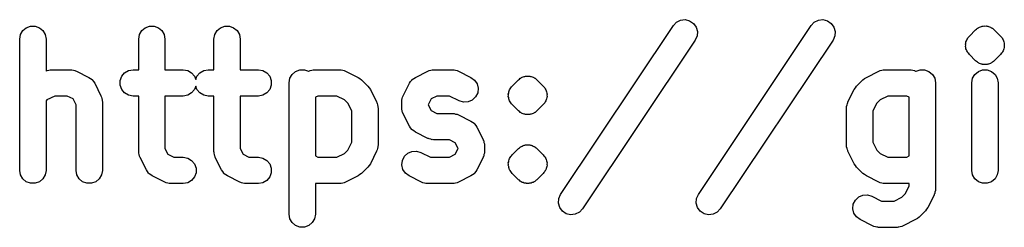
# Model space of a CAD drawing. Extents: x 85 to 363, y -189 to -115.
# Tile 24 of 38: x 285.35 to 296.58, y -172.78 to -170.41. Entities that reach past the tile are written whole.
import ezdxf

# ---------------------------------------------------------------- set-up
doc = ezdxf.new("R2010")
doc.units = 0
doc.header["$MEASUREMENT"] = 0
doc.layers.add('BLACK', color=7, linetype='CONTINUOUS')

msp = doc.modelspace()

# ---------------------------------------------------------------- linework, layer by layer
at = {"layer": 'Black'}
for p, q in [((292.806, -170.474), (292.842, -170.436)), ((292.842, -170.436), (292.889, -170.413)), ((292.889, -170.413), (292.94, -170.407)), ((292.94, -170.407), (292.991, -170.42)), ((292.991, -170.42), (293.034, -170.449)), ((294.377, -170.474), (294.413, -170.436)), ((294.413, -170.436), (294.46, -170.413)), ((294.46, -170.413), (294.512, -170.407)), ((294.512, -170.407), (294.562, -170.42)), ((294.562, -170.42), (294.606, -170.449)), ((285.361, -170.577), (285.387, -170.532)), ((285.387, -170.532), (285.427, -170.499)), ((285.427, -170.499), (285.476, -170.481)), ((285.476, -170.481), (285.528, -170.481)), ((285.528, -170.481), (285.577, -170.499)), ((285.577, -170.499), (285.617, -170.532)), ((285.617, -170.532), (285.643, -170.577)), ((286.718, -170.577), (286.744, -170.532)), ((286.744, -170.532), (286.784, -170.499)), ((286.784, -170.499), (286.833, -170.481)), ((286.833, -170.481), (286.885, -170.481)), ((286.885, -170.481), (286.934, -170.499)), ((286.934, -170.499), (286.974, -170.532)), ((286.974, -170.532), (287, -170.577)), ((287.576, -170.577), (287.602, -170.532)), ((287.602, -170.532), (287.642, -170.499)), ((287.642, -170.499), (287.69, -170.481)), ((287.69, -170.481), (287.743, -170.481)), ((287.743, -170.481), (287.792, -170.499)), ((287.792, -170.499), (287.831, -170.532)), ((287.831, -170.532), (287.857, -170.577)), ((291.52, -172.403), (292.806, -170.474)), ((293.034, -170.449), (293.065, -170.491)), ((293.065, -170.491), (293.08, -170.541)), ((293.08, -170.541), (293.077, -170.593)), ((293.092, -172.403), (294.377, -170.474)), ((294.606, -170.449), (294.637, -170.491)), ((294.637, -170.491), (294.651, -170.541)), ((294.651, -170.541), (294.648, -170.593)), ((296.182, -170.594), (296.253, -170.523)), ((296.253, -170.523), (296.264, -170.515)), ((296.264, -170.515), (296.273, -170.506)), ((296.273, -170.506), (296.279, -170.503)), ((296.279, -170.503), (296.284, -170.499)), ((296.284, -170.499), (296.291, -170.496)), ((296.291, -170.496), (296.296, -170.493)), ((296.296, -170.493), (296.309, -170.489)), ((296.309, -170.489), (296.321, -170.484)), ((296.321, -170.484), (296.327, -170.483)), ((296.327, -170.483), (296.333, -170.481)), ((296.333, -170.481), (296.34, -170.481)), ((296.34, -170.481), (296.346, -170.479)), ((296.346, -170.479), (296.359, -170.48)), ((296.359, -170.48), (296.372, -170.479)), ((296.372, -170.479), (296.379, -170.481)), ((296.379, -170.481), (296.385, -170.481)), ((296.385, -170.481), (296.392, -170.483)), ((296.392, -170.483), (296.398, -170.484)), ((296.398, -170.484), (296.41, -170.489)), ((296.41, -170.489), (296.423, -170.493)), ((296.423, -170.493), (296.428, -170.496)), ((296.428, -170.496), (296.434, -170.499)), ((296.434, -170.499), (296.439, -170.503)), ((296.439, -170.503), (296.445, -170.506)), ((296.445, -170.506), (296.455, -170.515)), ((296.455, -170.515), (296.465, -170.523)), ((296.465, -170.523), (296.537, -170.594)), ((285.352, -170.629), (285.361, -170.577)), ((285.352, -172.129), (285.352, -170.629)), ((285.643, -170.577), (285.652, -170.629)), ((285.652, -170.629), (285.652, -170.994)), ((286.709, -170.629), (286.718, -170.577)), ((286.709, -170.979), (286.709, -170.629)), ((287, -170.577), (287.009, -170.629)), ((287.009, -170.629), (287.009, -170.979)), ((287.567, -170.629), (287.576, -170.577)), ((287.567, -170.979), (287.567, -170.629)), ((287.857, -170.577), (287.867, -170.629)), ((287.867, -170.629), (287.867, -170.979)), ((293.056, -170.64), (291.77, -172.569)), ((293.077, -170.593), (293.056, -170.64)), ((294.627, -170.64), (293.341, -172.569)), ((294.648, -170.593), (294.627, -170.64)), ((296.142, -170.674), (296.143, -170.661)), ((296.143, -170.661), (296.149, -170.649)), ((296.149, -170.649), (296.152, -170.637)), ((296.152, -170.637), (296.16, -170.626)), ((296.16, -170.626), (296.165, -170.614)), ((296.165, -170.614), (296.174, -170.605)), ((296.174, -170.605), (296.182, -170.594)), ((296.537, -170.594), (296.544, -170.605)), ((296.544, -170.605), (296.554, -170.614)), ((296.554, -170.614), (296.559, -170.626)), ((296.559, -170.626), (296.567, -170.637)), ((296.567, -170.637), (296.57, -170.649)), ((296.57, -170.649), (296.576, -170.661)), ((296.576, -170.661), (296.577, -170.674)), ((296.139, -170.687), (296.142, -170.674)), ((296.14, -170.7), (296.139, -170.687)), ((296.139, -170.713), (296.14, -170.7)), ((296.142, -170.726), (296.139, -170.713)), ((296.143, -170.739), (296.142, -170.726)), ((296.149, -170.751), (296.143, -170.739)), ((296.152, -170.763), (296.149, -170.751)), ((296.16, -170.774), (296.152, -170.763)), ((296.165, -170.786), (296.16, -170.774)), ((296.559, -170.774), (296.554, -170.786)), ((296.567, -170.763), (296.559, -170.774)), ((296.57, -170.751), (296.567, -170.763)), ((296.576, -170.739), (296.57, -170.751)), ((296.577, -170.726), (296.576, -170.739)), ((296.577, -170.674), (296.58, -170.687)), ((296.58, -170.713), (296.577, -170.726)), ((296.58, -170.687), (296.579, -170.7)), ((296.579, -170.7), (296.58, -170.713)), ((296.174, -170.795), (296.165, -170.786)), ((296.182, -170.806), (296.174, -170.795)), ((296.253, -170.877), (296.182, -170.806)), ((296.264, -170.885), (296.253, -170.877)), ((296.273, -170.894), (296.264, -170.885)), ((296.455, -170.885), (296.445, -170.894)), ((296.465, -170.877), (296.455, -170.885)), ((296.537, -170.806), (296.465, -170.877)), ((296.544, -170.795), (296.537, -170.806)), ((296.554, -170.786), (296.544, -170.795)), ((285.652, -170.994), (285.658, -170.992)), ((285.658, -170.992), (285.665, -170.988)), ((285.665, -170.988), (285.683, -170.985)), ((285.683, -170.985), (285.699, -170.98)), ((285.699, -170.98), (285.708, -170.98)), ((285.708, -170.98), (285.717, -170.979)), ((285.717, -170.979), (285.931, -170.979)), ((285.931, -170.979), (285.939, -170.98)), ((285.939, -170.98), (285.948, -170.98)), ((285.948, -170.98), (285.965, -170.985)), ((285.965, -170.985), (285.982, -170.988)), ((285.982, -170.988), (285.99, -170.992)), ((285.99, -170.992), (285.998, -170.994)), ((285.998, -170.994), (286.141, -171.066)), ((286.549, -171.014), (286.594, -170.988)), ((286.594, -170.988), (286.645, -170.979)), ((286.645, -170.979), (286.709, -170.979)), ((287.009, -170.979), (287.217, -170.979)), ((287.217, -170.979), (287.268, -170.988)), ((287.268, -170.988), (287.313, -171.014)), ((287.406, -171.014), (287.451, -170.988)), ((287.451, -170.988), (287.502, -170.979)), ((287.502, -170.979), (287.567, -170.979)), ((287.867, -170.979), (288.074, -170.979)), ((288.074, -170.979), (288.125, -170.988)), ((288.125, -170.988), (288.17, -171.014)), ((288.459, -171.032), (288.499, -170.999)), ((288.499, -170.999), (288.548, -170.981)), ((288.548, -170.981), (288.6, -170.981)), ((288.6, -170.981), (288.644, -170.997)), ((288.644, -170.997), (288.649, -170.994)), ((288.649, -170.994), (288.658, -170.992)), ((288.658, -170.992), (288.665, -170.988)), ((288.665, -170.988), (288.683, -170.985)), ((288.683, -170.985), (288.699, -170.98)), ((288.699, -170.98), (288.708, -170.98)), ((288.708, -170.98), (288.717, -170.979)), ((288.717, -170.979), (289.002, -170.979)), ((289.002, -170.979), (289.011, -170.98)), ((289.011, -170.98), (289.019, -170.98)), ((289.019, -170.98), (289.036, -170.985)), ((289.036, -170.985), (289.054, -170.988)), ((289.054, -170.988), (289.061, -170.992)), ((289.061, -170.992), (289.069, -170.994)), ((289.069, -170.994), (289.212, -171.066)), ((289.864, -171.066), (290.007, -170.994)), ((290.007, -170.994), (290.015, -170.992)), ((290.015, -170.992), (290.022, -170.988)), ((290.022, -170.988), (290.04, -170.985)), ((290.04, -170.985), (290.057, -170.98)), ((290.057, -170.98), (290.065, -170.98)), ((290.065, -170.98), (290.074, -170.979)), ((290.074, -170.979), (290.288, -170.979)), ((290.288, -170.979), (290.296, -170.98)), ((290.296, -170.98), (290.305, -170.98)), ((290.305, -170.98), (290.322, -170.985)), ((290.322, -170.985), (290.339, -170.988)), ((290.339, -170.988), (290.347, -170.992)), ((290.347, -170.992), (290.355, -170.994)), ((290.355, -170.994), (290.498, -171.066)), ((295.007, -171.066), (295.149, -170.994)), ((295.149, -170.994), (295.158, -170.992)), ((295.158, -170.992), (295.165, -170.988)), ((295.165, -170.988), (295.183, -170.985)), ((295.183, -170.985), (295.199, -170.98)), ((295.199, -170.98), (295.208, -170.98)), ((295.208, -170.98), (295.217, -170.979)), ((295.217, -170.979), (295.502, -170.979)), ((295.502, -170.979), (295.511, -170.98)), ((295.511, -170.98), (295.519, -170.98)), ((295.519, -170.98), (295.536, -170.985)), ((295.536, -170.985), (295.554, -170.988)), ((295.554, -170.988), (295.561, -170.992)), ((295.561, -170.992), (295.569, -170.994)), ((295.569, -170.994), (295.575, -170.997)), ((295.575, -170.997), (295.619, -170.981)), ((295.619, -170.981), (295.671, -170.981)), ((295.671, -170.981), (295.72, -170.999)), ((295.72, -170.999), (295.76, -171.032)), ((296.244, -171.032), (296.284, -170.999)), ((296.279, -170.897), (296.273, -170.894)), ((296.284, -170.901), (296.279, -170.897)), ((296.291, -170.904), (296.284, -170.901)), ((296.284, -170.999), (296.333, -170.981)), ((296.296, -170.907), (296.291, -170.904)), ((296.309, -170.911), (296.296, -170.907)), ((296.321, -170.916), (296.309, -170.911)), ((296.327, -170.917), (296.321, -170.916)), ((296.333, -170.919), (296.327, -170.917)), ((296.34, -170.919), (296.333, -170.919)), ((296.333, -170.981), (296.385, -170.981)), ((296.346, -170.921), (296.34, -170.919)), ((296.359, -170.92), (296.346, -170.921)), ((296.372, -170.921), (296.359, -170.92)), ((296.379, -170.919), (296.372, -170.921)), ((296.385, -170.919), (296.379, -170.919)), ((296.392, -170.917), (296.385, -170.919)), ((296.385, -170.981), (296.434, -170.999)), ((296.398, -170.916), (296.392, -170.917)), ((296.41, -170.911), (296.398, -170.916)), ((296.423, -170.907), (296.41, -170.911)), ((296.428, -170.904), (296.423, -170.907)), ((296.434, -170.901), (296.428, -170.904)), ((296.439, -170.897), (296.434, -170.901)), ((296.434, -170.999), (296.474, -171.032)), ((296.445, -170.894), (296.439, -170.897)), ((286.141, -171.066), (286.158, -171.079)), ((286.158, -171.079), (286.177, -171.091)), ((286.177, -171.091), (286.179, -171.094)), ((286.179, -171.094), (286.183, -171.097)), ((286.183, -171.097), (286.195, -171.115)), ((286.497, -171.103), (286.515, -171.054)), ((286.497, -171.155), (286.497, -171.103)), ((286.515, -171.054), (286.549, -171.014)), ((287.313, -171.014), (287.346, -171.054)), ((287.346, -171.054), (287.359, -171.089)), ((287.359, -171.089), (287.372, -171.054)), ((287.372, -171.054), (287.406, -171.014)), ((288.17, -171.014), (288.204, -171.054)), ((288.204, -171.054), (288.221, -171.103)), ((288.221, -171.103), (288.221, -171.155)), ((288.424, -171.129), (288.433, -171.077)), ((288.433, -171.077), (288.459, -171.032)), ((289.212, -171.066), (289.231, -171.08)), ((289.231, -171.08), (289.251, -171.094)), ((289.251, -171.094), (289.323, -171.165)), ((289.81, -171.115), (289.822, -171.097)), ((289.822, -171.097), (289.825, -171.094)), ((289.825, -171.094), (289.828, -171.091)), ((289.828, -171.091), (289.846, -171.079)), ((289.846, -171.079), (289.864, -171.066)), ((290.498, -171.066), (290.54, -171.097)), ((290.54, -171.097), (290.568, -171.14)), ((290.968, -171.165), (291.039, -171.094)), ((291.039, -171.094), (291.05, -171.086)), ((291.05, -171.086), (291.059, -171.077)), ((291.059, -171.077), (291.065, -171.074)), ((291.065, -171.074), (291.07, -171.07)), ((291.07, -171.07), (291.076, -171.068)), ((291.076, -171.068), (291.082, -171.064)), ((291.082, -171.064), (291.094, -171.061)), ((291.094, -171.061), (291.106, -171.055)), ((291.106, -171.055), (291.113, -171.055)), ((291.113, -171.055), (291.119, -171.052)), ((291.119, -171.052), (291.126, -171.052)), ((291.126, -171.052), (291.132, -171.051)), ((291.132, -171.051), (291.145, -171.052)), ((291.145, -171.052), (291.158, -171.051)), ((291.158, -171.051), (291.165, -171.052)), ((291.165, -171.052), (291.171, -171.052)), ((291.171, -171.052), (291.177, -171.055)), ((291.177, -171.055), (291.184, -171.055)), ((291.184, -171.055), (291.196, -171.061)), ((291.196, -171.061), (291.208, -171.064)), ((291.208, -171.064), (291.214, -171.068)), ((291.214, -171.068), (291.22, -171.07)), ((291.22, -171.07), (291.225, -171.074)), ((291.225, -171.074), (291.231, -171.077)), ((291.231, -171.077), (291.24, -171.086)), ((291.24, -171.086), (291.251, -171.094)), ((291.251, -171.094), (291.323, -171.165)), ((294.896, -171.165), (294.968, -171.094)), ((294.968, -171.094), (294.987, -171.08)), ((294.987, -171.08), (295.007, -171.066)), ((295.76, -171.032), (295.786, -171.077)), ((295.786, -171.077), (295.795, -171.129)), ((296.209, -171.129), (296.218, -171.077)), ((296.218, -171.077), (296.244, -171.032)), ((296.474, -171.032), (296.5, -171.077)), ((296.5, -171.077), (296.509, -171.129)), ((286.195, -171.115), (286.208, -171.133)), ((286.208, -171.133), (286.279, -171.276)), ((286.515, -171.204), (286.497, -171.155)), ((286.549, -171.243), (286.515, -171.204)), ((287.346, -171.204), (287.313, -171.243)), ((287.359, -171.168), (287.346, -171.204)), ((287.372, -171.204), (287.359, -171.168)), ((287.406, -171.243), (287.372, -171.204)), ((288.204, -171.204), (288.17, -171.243)), ((288.221, -171.155), (288.204, -171.204)), ((288.424, -172.629), (288.424, -171.129)), ((289.323, -171.165), (289.336, -171.185)), ((289.336, -171.185), (289.351, -171.204)), ((289.351, -171.204), (289.422, -171.347)), ((289.725, -171.276), (289.797, -171.133)), ((289.797, -171.133), (289.81, -171.115)), ((290.568, -171.14), (290.581, -171.191)), ((290.581, -171.191), (290.575, -171.243)), ((290.929, -171.233), (290.934, -171.221)), ((290.934, -171.221), (290.938, -171.208)), ((290.938, -171.208), (290.945, -171.197)), ((290.945, -171.197), (290.951, -171.185)), ((290.951, -171.185), (290.96, -171.176)), ((290.96, -171.176), (290.968, -171.165)), ((291.323, -171.165), (291.33, -171.176)), ((291.33, -171.176), (291.339, -171.185)), ((291.339, -171.185), (291.345, -171.197)), ((291.345, -171.197), (291.352, -171.208)), ((291.352, -171.208), (291.356, -171.221)), ((291.356, -171.221), (291.361, -171.233)), ((294.797, -171.347), (294.868, -171.204)), ((294.868, -171.204), (294.882, -171.185)), ((294.882, -171.185), (294.896, -171.165)), ((295.795, -171.129), (295.795, -172.343)), ((296.209, -172.129), (296.209, -171.129)), ((296.509, -171.129), (296.509, -172.129)), ((285.663, -171.323), (285.652, -171.334)), ((285.652, -171.334), (285.652, -172.129)), ((285.752, -171.279), (285.663, -171.323)), ((285.895, -171.279), (285.752, -171.279)), ((285.962, -171.312), (285.895, -171.279)), ((285.995, -171.378), (285.962, -171.312)), ((286.279, -171.276), (286.282, -171.284)), ((286.282, -171.284), (286.286, -171.292)), ((286.286, -171.292), (286.289, -171.309)), ((286.289, -171.309), (286.294, -171.326)), ((286.294, -171.326), (286.294, -171.334)), ((286.294, -171.334), (286.295, -171.343)), ((286.594, -171.27), (286.549, -171.243)), ((286.645, -171.279), (286.594, -171.27)), ((286.709, -171.279), (286.645, -171.279)), ((286.709, -171.914), (286.709, -171.279)), ((287.217, -171.279), (287.009, -171.279)), ((287.009, -171.279), (287.009, -171.879)), ((287.268, -171.27), (287.217, -171.279)), ((287.313, -171.243), (287.268, -171.27)), ((287.451, -171.27), (287.406, -171.243)), ((287.502, -171.279), (287.451, -171.27)), ((287.567, -171.279), (287.502, -171.279)), ((287.567, -171.914), (287.567, -171.279)), ((288.074, -171.279), (287.867, -171.279)), ((287.867, -171.279), (287.867, -171.879)), ((288.125, -171.27), (288.074, -171.279)), ((288.17, -171.243), (288.125, -171.27)), ((288.752, -171.279), (288.724, -171.293)), ((288.724, -171.293), (288.724, -171.964)), ((288.967, -171.279), (288.752, -171.279)), ((289.056, -171.323), (288.967, -171.279)), ((289.093, -171.36), (289.056, -171.323)), ((289.709, -171.343), (289.711, -171.334)), ((289.71, -171.326), (289.715, -171.309)), ((289.711, -171.334), (289.71, -171.326)), ((289.715, -171.309), (289.718, -171.292)), ((289.718, -171.292), (289.723, -171.284)), ((289.723, -171.284), (289.725, -171.276)), ((290.043, -171.312), (290.009, -171.378)), ((290.109, -171.279), (290.043, -171.312)), ((290.253, -171.279), (290.109, -171.279)), ((290.364, -171.334), (290.253, -171.279)), ((290.414, -171.349), (290.364, -171.334)), ((290.513, -171.325), (290.466, -171.346)), ((290.551, -171.289), (290.513, -171.325)), ((290.575, -171.243), (290.551, -171.289)), ((290.924, -171.258), (290.928, -171.246)), ((290.925, -171.271), (290.924, -171.258)), ((290.924, -171.285), (290.925, -171.271)), ((290.928, -171.297), (290.924, -171.285)), ((290.928, -171.246), (290.929, -171.233)), ((290.929, -171.31), (290.928, -171.297)), ((290.934, -171.322), (290.929, -171.31)), ((290.938, -171.335), (290.934, -171.322)), ((290.945, -171.346), (290.938, -171.335)), ((291.352, -171.335), (291.345, -171.346)), ((291.356, -171.322), (291.352, -171.335)), ((291.361, -171.31), (291.356, -171.322)), ((291.361, -171.233), (291.363, -171.246)), ((291.363, -171.297), (291.361, -171.31)), ((291.363, -171.246), (291.366, -171.258)), ((291.366, -171.285), (291.363, -171.297)), ((291.366, -171.258), (291.365, -171.271)), ((291.365, -171.271), (291.366, -171.285)), ((295.163, -171.323), (295.126, -171.36)), ((295.252, -171.279), (295.163, -171.323)), ((295.467, -171.279), (295.252, -171.279)), ((295.495, -171.293), (295.467, -171.279)), ((295.495, -171.964), (295.495, -171.293)), ((285.995, -172.129), (285.995, -171.378)), ((286.295, -171.343), (286.295, -172.129)), ((289.138, -171.45), (289.093, -171.36)), ((289.138, -171.807), (289.138, -171.45)), ((289.422, -171.347), (289.425, -171.355)), ((289.425, -171.355), (289.429, -171.363)), ((289.429, -171.363), (289.432, -171.38)), ((289.432, -171.38), (289.437, -171.397)), ((289.437, -171.397), (289.436, -171.406)), ((289.436, -171.406), (289.438, -171.414)), ((289.438, -171.414), (289.438, -171.843)), ((289.709, -171.414), (289.709, -171.343)), ((289.711, -171.423), (289.709, -171.414)), ((289.71, -171.431), (289.711, -171.423)), ((289.715, -171.448), (289.71, -171.431)), ((289.718, -171.466), (289.715, -171.448)), ((290.009, -171.378), (290.009, -171.379)), ((290.009, -171.379), (290.043, -171.445)), ((290.043, -171.445), (290.109, -171.479)), ((290.466, -171.346), (290.414, -171.349)), ((290.951, -171.357), (290.945, -171.346)), ((290.96, -171.367), (290.951, -171.357)), ((290.968, -171.377), (290.96, -171.367)), ((291.039, -171.449), (290.968, -171.377)), ((291.05, -171.456), (291.039, -171.449)), ((291.251, -171.449), (291.24, -171.456)), ((291.323, -171.377), (291.251, -171.449)), ((291.33, -171.367), (291.323, -171.377)), ((291.339, -171.357), (291.33, -171.367)), ((291.345, -171.346), (291.339, -171.357)), ((294.781, -171.414), (294.782, -171.406)), ((294.781, -171.843), (294.781, -171.414)), ((294.782, -171.397), (294.787, -171.38)), ((294.782, -171.406), (294.782, -171.397)), ((294.787, -171.38), (294.79, -171.363)), ((294.79, -171.363), (294.794, -171.355)), ((294.794, -171.355), (294.797, -171.347)), ((295.126, -171.36), (295.081, -171.45)), ((295.081, -171.45), (295.081, -171.807)), ((289.723, -171.473), (289.718, -171.466)), ((289.725, -171.481), (289.723, -171.473)), ((289.797, -171.624), (289.725, -171.481)), ((290.109, -171.479), (290.288, -171.479)), ((290.288, -171.479), (290.296, -171.48)), ((290.296, -171.48), (290.305, -171.48)), ((290.305, -171.48), (290.322, -171.485)), ((290.322, -171.485), (290.339, -171.488)), ((290.339, -171.488), (290.347, -171.492)), ((290.347, -171.492), (290.355, -171.494)), ((290.355, -171.494), (290.498, -171.566)), ((291.059, -171.466), (291.05, -171.456)), ((291.065, -171.469), (291.059, -171.466)), ((291.07, -171.473), (291.065, -171.469)), ((291.076, -171.475), (291.07, -171.473)), ((291.082, -171.479), (291.076, -171.475)), ((291.094, -171.482), (291.082, -171.479)), ((291.106, -171.488), (291.094, -171.482)), ((291.113, -171.488), (291.106, -171.488)), ((291.119, -171.491), (291.113, -171.488)), ((291.126, -171.491), (291.119, -171.491)), ((291.132, -171.492), (291.126, -171.491)), ((291.145, -171.491), (291.132, -171.492)), ((291.158, -171.492), (291.145, -171.491)), ((291.165, -171.491), (291.158, -171.492)), ((291.171, -171.491), (291.165, -171.491)), ((291.177, -171.488), (291.171, -171.491)), ((291.184, -171.488), (291.177, -171.488)), ((291.196, -171.482), (291.184, -171.488)), ((291.208, -171.479), (291.196, -171.482)), ((291.214, -171.475), (291.208, -171.479)), ((291.22, -171.473), (291.214, -171.475)), ((291.225, -171.469), (291.22, -171.473)), ((291.231, -171.466), (291.225, -171.469)), ((291.24, -171.456), (291.231, -171.466)), ((289.81, -171.642), (289.797, -171.624)), ((289.822, -171.66), (289.81, -171.642)), ((289.825, -171.663), (289.822, -171.66)), ((289.828, -171.666), (289.825, -171.663)), ((289.846, -171.678), (289.828, -171.666)), ((290.498, -171.566), (290.516, -171.579)), ((290.516, -171.579), (290.534, -171.591)), ((290.534, -171.591), (290.536, -171.594)), ((290.536, -171.594), (290.54, -171.597)), ((290.54, -171.597), (290.552, -171.615)), ((290.552, -171.615), (290.565, -171.633)), ((290.565, -171.633), (290.636, -171.776)), ((289.864, -171.691), (289.846, -171.678)), ((290.007, -171.763), (289.864, -171.691)), ((290.015, -171.765), (290.007, -171.763)), ((290.022, -171.77), (290.015, -171.765)), ((290.04, -171.773), (290.022, -171.77)), ((290.057, -171.778), (290.04, -171.773)), ((290.065, -171.777), (290.057, -171.778)), ((290.074, -171.779), (290.065, -171.777)), ((290.253, -171.779), (290.074, -171.779)), ((290.319, -171.812), (290.253, -171.779)), ((290.636, -171.776), (290.639, -171.784)), ((290.639, -171.784), (290.643, -171.792)), ((287.009, -171.879), (287.043, -171.945)), ((287.867, -171.879), (287.9, -171.945)), ((289.056, -171.934), (289.093, -171.897)), ((289.093, -171.897), (289.138, -171.807)), ((289.429, -171.894), (289.425, -171.902)), ((289.432, -171.877), (289.429, -171.894)), ((289.437, -171.86), (289.432, -171.877)), ((289.438, -171.843), (289.436, -171.851)), ((289.436, -171.851), (289.437, -171.86)), ((290.352, -171.878), (290.319, -171.812)), ((290.319, -171.945), (290.352, -171.879)), ((290.352, -171.879), (290.352, -171.878)), ((290.643, -171.792), (290.646, -171.809)), ((290.646, -171.809), (290.651, -171.826)), ((290.651, -171.826), (290.651, -171.834)), ((290.651, -171.834), (290.652, -171.843)), ((290.652, -171.843), (290.652, -171.914)), ((290.968, -171.951), (291.039, -171.88)), ((291.039, -171.88), (291.05, -171.872)), ((291.05, -171.872), (291.059, -171.863)), ((291.059, -171.863), (291.065, -171.86)), ((291.065, -171.86), (291.07, -171.856)), ((291.07, -171.856), (291.076, -171.854)), ((291.076, -171.854), (291.082, -171.85)), ((291.082, -171.85), (291.094, -171.846)), ((291.094, -171.846), (291.106, -171.841)), ((291.106, -171.841), (291.113, -171.84)), ((291.113, -171.84), (291.119, -171.838)), ((291.119, -171.838), (291.126, -171.838)), ((291.126, -171.838), (291.132, -171.836)), ((291.132, -171.836), (291.145, -171.837)), ((291.145, -171.837), (291.158, -171.836)), ((291.158, -171.836), (291.165, -171.838)), ((291.165, -171.838), (291.171, -171.838)), ((291.171, -171.838), (291.177, -171.84)), ((291.177, -171.84), (291.184, -171.841)), ((291.184, -171.841), (291.196, -171.846)), ((291.196, -171.846), (291.208, -171.85)), ((291.208, -171.85), (291.214, -171.854)), ((291.214, -171.854), (291.22, -171.856)), ((291.22, -171.856), (291.225, -171.86)), ((291.225, -171.86), (291.231, -171.863)), ((291.231, -171.863), (291.24, -171.872)), ((291.24, -171.872), (291.251, -171.88)), ((291.251, -171.88), (291.323, -171.951)), ((294.782, -171.851), (294.781, -171.843)), ((294.782, -171.86), (294.782, -171.851)), ((294.787, -171.877), (294.782, -171.86)), ((294.79, -171.894), (294.787, -171.877)), ((294.794, -171.902), (294.79, -171.894)), ((295.081, -171.807), (295.126, -171.897)), ((295.126, -171.897), (295.163, -171.934)), ((286.711, -171.923), (286.709, -171.914)), ((286.71, -171.931), (286.711, -171.923)), ((286.715, -171.948), (286.71, -171.931)), ((286.718, -171.966), (286.715, -171.948)), ((286.723, -171.973), (286.718, -171.966)), ((286.725, -171.981), (286.723, -171.973)), ((286.797, -172.124), (286.725, -171.981)), ((287.043, -171.945), (287.109, -171.979)), ((287.109, -171.979), (287.217, -171.979)), ((287.217, -171.979), (287.268, -171.988)), ((287.268, -171.988), (287.313, -172.014)), ((287.568, -171.923), (287.567, -171.914)), ((287.568, -171.931), (287.568, -171.923)), ((287.573, -171.948), (287.568, -171.931)), ((287.576, -171.966), (287.573, -171.948)), ((287.58, -171.973), (287.576, -171.966)), ((287.582, -171.981), (287.58, -171.973)), ((287.654, -172.124), (287.582, -171.981)), ((287.9, -171.945), (287.966, -171.979)), ((287.966, -171.979), (288.074, -171.979)), ((288.074, -171.979), (288.125, -171.988)), ((288.125, -171.988), (288.17, -172.014)), ((288.724, -171.964), (288.752, -171.979)), ((288.752, -171.979), (288.967, -171.979)), ((288.967, -171.979), (289.056, -171.934)), ((289.422, -171.91), (289.351, -172.053)), ((289.425, -171.902), (289.422, -171.91)), ((289.716, -172.014), (289.739, -171.968)), ((289.739, -171.968), (289.777, -171.932)), ((289.777, -171.932), (289.825, -171.911)), ((289.825, -171.911), (289.877, -171.908)), ((289.877, -171.908), (289.926, -171.923)), ((289.926, -171.923), (290.038, -171.979)), ((290.038, -171.979), (290.253, -171.979)), ((290.253, -171.979), (290.319, -171.945)), ((290.636, -171.981), (290.565, -172.124)), ((290.639, -171.973), (290.636, -171.981)), ((290.643, -171.966), (290.639, -171.973)), ((290.646, -171.948), (290.643, -171.966)), ((290.651, -171.931), (290.646, -171.948)), ((290.652, -171.914), (290.651, -171.923)), ((290.651, -171.923), (290.651, -171.931)), ((290.929, -172.018), (290.934, -172.006)), ((290.934, -172.006), (290.938, -171.994)), ((290.938, -171.994), (290.945, -171.983)), ((290.945, -171.983), (290.951, -171.971)), ((290.951, -171.971), (290.96, -171.962)), ((290.96, -171.962), (290.968, -171.951)), ((291.323, -171.951), (291.33, -171.962)), ((291.33, -171.962), (291.339, -171.971)), ((291.339, -171.971), (291.345, -171.983)), ((291.345, -171.983), (291.352, -171.994)), ((291.352, -171.994), (291.356, -172.006)), ((291.356, -172.006), (291.361, -172.018)), ((294.797, -171.91), (294.794, -171.902)), ((294.868, -172.053), (294.797, -171.91)), ((295.163, -171.934), (295.252, -171.979)), ((295.252, -171.979), (295.467, -171.979)), ((295.467, -171.979), (295.495, -171.964)), ((286.81, -172.142), (286.797, -172.124)), ((287.313, -172.014), (287.346, -172.054)), ((287.346, -172.054), (287.364, -172.103)), ((287.364, -172.103), (287.364, -172.155)), ((287.667, -172.142), (287.654, -172.124)), ((288.17, -172.014), (288.204, -172.054)), ((288.204, -172.054), (288.221, -172.103)), ((288.221, -172.103), (288.221, -172.155)), ((289.323, -172.092), (289.251, -172.163)), ((289.336, -172.072), (289.323, -172.092)), ((289.351, -172.053), (289.336, -172.072)), ((289.71, -172.066), (289.716, -172.014)), ((289.722, -172.117), (289.71, -172.066)), ((289.75, -172.16), (289.722, -172.117)), ((290.565, -172.124), (290.552, -172.142)), ((290.924, -172.044), (290.928, -172.031)), ((290.925, -172.057), (290.924, -172.044)), ((290.924, -172.07), (290.925, -172.057)), ((290.928, -172.083), (290.924, -172.07)), ((290.928, -172.031), (290.929, -172.018)), ((290.929, -172.096), (290.928, -172.083)), ((290.934, -172.108), (290.929, -172.096)), ((290.938, -172.121), (290.934, -172.108)), ((290.945, -172.131), (290.938, -172.121)), ((291.352, -172.121), (291.345, -172.131)), ((291.356, -172.108), (291.352, -172.121)), ((291.361, -172.096), (291.356, -172.108)), ((291.361, -172.018), (291.363, -172.031)), ((291.363, -172.083), (291.361, -172.096)), ((291.363, -172.031), (291.366, -172.044)), ((291.366, -172.07), (291.363, -172.083)), ((291.366, -172.044), (291.365, -172.057)), ((291.365, -172.057), (291.366, -172.07)), ((294.882, -172.072), (294.868, -172.053)), ((294.896, -172.092), (294.882, -172.072)), ((294.968, -172.163), (294.896, -172.092)), ((285.361, -172.18), (285.352, -172.129)), ((285.387, -172.225), (285.361, -172.18)), ((285.427, -172.258), (285.387, -172.225)), ((285.617, -172.225), (285.577, -172.258)), ((285.643, -172.18), (285.617, -172.225)), ((285.652, -172.129), (285.643, -172.18)), ((286.004, -172.18), (285.995, -172.129)), ((286.03, -172.225), (286.004, -172.18)), ((286.07, -172.258), (286.03, -172.225)), ((286.26, -172.225), (286.22, -172.258)), ((286.286, -172.18), (286.26, -172.225)), ((286.295, -172.129), (286.286, -172.18)), ((286.822, -172.16), (286.81, -172.142)), ((286.825, -172.163), (286.822, -172.16)), ((286.828, -172.166), (286.825, -172.163)), ((286.846, -172.178), (286.828, -172.166)), ((286.864, -172.191), (286.846, -172.178)), ((287.007, -172.263), (286.864, -172.191)), ((287.346, -172.204), (287.313, -172.243)), ((287.364, -172.155), (287.346, -172.204)), ((287.679, -172.16), (287.667, -172.142)), ((287.682, -172.163), (287.679, -172.16)), ((287.685, -172.166), (287.682, -172.163)), ((287.703, -172.178), (287.685, -172.166)), ((287.721, -172.191), (287.703, -172.178)), ((287.864, -172.263), (287.721, -172.191)), ((288.204, -172.204), (288.17, -172.243)), ((288.221, -172.155), (288.204, -172.204)), ((289.212, -172.191), (289.069, -172.263)), ((289.231, -172.177), (289.212, -172.191)), ((289.251, -172.163), (289.231, -172.177)), ((289.792, -172.191), (289.75, -172.16)), ((289.935, -172.263), (289.792, -172.191)), ((290.498, -172.191), (290.355, -172.263)), ((290.516, -172.178), (290.498, -172.191)), ((290.534, -172.166), (290.516, -172.178)), ((290.536, -172.163), (290.534, -172.166)), ((290.54, -172.16), (290.536, -172.163)), ((290.552, -172.142), (290.54, -172.16)), ((290.951, -172.143), (290.945, -172.131)), ((290.96, -172.152), (290.951, -172.143)), ((290.968, -172.163), (290.96, -172.152)), ((291.039, -172.235), (290.968, -172.163)), ((291.05, -172.242), (291.039, -172.235)), ((291.251, -172.235), (291.24, -172.242)), ((291.323, -172.163), (291.251, -172.235)), ((291.33, -172.152), (291.323, -172.163)), ((291.339, -172.143), (291.33, -172.152)), ((291.345, -172.131), (291.339, -172.143)), ((294.987, -172.177), (294.968, -172.163)), ((295.007, -172.191), (294.987, -172.177)), ((295.149, -172.263), (295.007, -172.191)), ((296.218, -172.18), (296.209, -172.129)), ((296.244, -172.225), (296.218, -172.18)), ((296.284, -172.258), (296.244, -172.225)), ((296.474, -172.225), (296.434, -172.258)), ((296.5, -172.18), (296.474, -172.225)), ((296.509, -172.129), (296.5, -172.18)), ((285.476, -172.276), (285.427, -172.258)), ((285.528, -172.276), (285.476, -172.276)), ((285.577, -172.258), (285.528, -172.276)), ((286.119, -172.276), (286.07, -172.258)), ((286.171, -172.276), (286.119, -172.276)), ((286.22, -172.258), (286.171, -172.276)), ((287.015, -172.265), (287.007, -172.263)), ((287.022, -172.27), (287.015, -172.265)), ((287.04, -172.273), (287.022, -172.27)), ((287.057, -172.278), (287.04, -172.273)), ((287.065, -172.277), (287.057, -172.278)), ((287.074, -172.279), (287.065, -172.277)), ((287.217, -172.279), (287.074, -172.279)), ((287.268, -172.27), (287.217, -172.279)), ((287.313, -172.243), (287.268, -172.27)), ((287.872, -172.265), (287.864, -172.263)), ((287.88, -172.27), (287.872, -172.265)), ((287.897, -172.273), (287.88, -172.27)), ((287.914, -172.278), (287.897, -172.273)), ((287.922, -172.277), (287.914, -172.278)), ((287.931, -172.279), (287.922, -172.277)), ((288.074, -172.279), (287.931, -172.279)), ((288.125, -172.27), (288.074, -172.279)), ((288.17, -172.243), (288.125, -172.27)), ((289.002, -172.279), (288.724, -172.279)), ((288.724, -172.279), (288.724, -172.629)), ((289.011, -172.277), (289.002, -172.279)), ((289.019, -172.278), (289.011, -172.277)), ((289.036, -172.273), (289.019, -172.278)), ((289.054, -172.27), (289.036, -172.273)), ((289.061, -172.265), (289.054, -172.27)), ((289.069, -172.263), (289.061, -172.265)), ((289.943, -172.265), (289.935, -172.263)), ((289.951, -172.27), (289.943, -172.265)), ((289.968, -172.273), (289.951, -172.27)), ((289.985, -172.278), (289.968, -172.273)), ((289.994, -172.277), (289.985, -172.278)), ((290.002, -172.279), (289.994, -172.277)), ((290.288, -172.279), (290.002, -172.279)), ((290.296, -172.277), (290.288, -172.279)), ((290.305, -172.278), (290.296, -172.277)), ((290.322, -172.273), (290.305, -172.278)), ((290.339, -172.27), (290.322, -172.273)), ((290.347, -172.265), (290.339, -172.27)), ((290.355, -172.263), (290.347, -172.265)), ((291.059, -172.251), (291.05, -172.242)), ((291.065, -172.254), (291.059, -172.251)), ((291.07, -172.258), (291.065, -172.254)), ((291.076, -172.261), (291.07, -172.258)), ((291.082, -172.265), (291.076, -172.261)), ((291.094, -172.268), (291.082, -172.265)), ((291.106, -172.273), (291.094, -172.268)), ((291.113, -172.274), (291.106, -172.273)), ((291.119, -172.276), (291.113, -172.274)), ((291.126, -172.276), (291.119, -172.276)), ((291.132, -172.278), (291.126, -172.276)), ((291.145, -172.277), (291.132, -172.278)), ((291.158, -172.278), (291.145, -172.277)), ((291.165, -172.276), (291.158, -172.278)), ((291.171, -172.276), (291.165, -172.276)), ((291.177, -172.274), (291.171, -172.276)), ((291.184, -172.273), (291.177, -172.274)), ((291.196, -172.268), (291.184, -172.273)), ((291.208, -172.265), (291.196, -172.268)), ((291.214, -172.261), (291.208, -172.265)), ((291.22, -172.258), (291.214, -172.261)), ((291.225, -172.254), (291.22, -172.258)), ((291.231, -172.251), (291.225, -172.254)), ((291.24, -172.242), (291.231, -172.251)), ((295.158, -172.265), (295.149, -172.263)), ((295.165, -172.27), (295.158, -172.265)), ((295.183, -172.273), (295.165, -172.27)), ((295.199, -172.278), (295.183, -172.273)), ((295.208, -172.277), (295.199, -172.278)), ((295.217, -172.279), (295.208, -172.277)), ((295.495, -172.279), (295.217, -172.279)), ((295.45, -172.397), (295.495, -172.307)), ((295.495, -172.307), (295.495, -172.279)), ((295.795, -172.343), (295.794, -172.351)), ((296.333, -172.276), (296.284, -172.258)), ((296.385, -172.276), (296.333, -172.276)), ((296.434, -172.258), (296.385, -172.276)), ((291.496, -172.502), (291.499, -172.45)), ((291.499, -172.45), (291.52, -172.403)), ((293.067, -172.502), (293.071, -172.45)), ((293.071, -172.45), (293.092, -172.403)), ((294.882, -172.468), (294.92, -172.432)), ((294.92, -172.432), (294.967, -172.411)), ((294.967, -172.411), (295.019, -172.408)), ((295.019, -172.408), (295.069, -172.423)), ((295.069, -172.423), (295.18, -172.479)), ((295.324, -172.479), (295.413, -172.434)), ((295.413, -172.434), (295.45, -172.397)), ((295.779, -172.41), (295.708, -172.553)), ((295.782, -172.402), (295.779, -172.41)), ((295.786, -172.394), (295.782, -172.402)), ((295.789, -172.377), (295.786, -172.394)), ((295.794, -172.36), (295.789, -172.377)), ((295.794, -172.351), (295.794, -172.36)), ((291.511, -172.552), (291.496, -172.502)), ((291.541, -172.594), (291.511, -172.552)), ((291.77, -172.569), (291.734, -172.607)), ((293.082, -172.552), (293.067, -172.502)), ((293.113, -172.594), (293.082, -172.552)), ((293.341, -172.569), (293.305, -172.607)), ((294.853, -172.566), (294.858, -172.514)), ((294.865, -172.617), (294.853, -172.566)), ((294.858, -172.514), (294.882, -172.468)), ((295.18, -172.479), (295.324, -172.479)), ((295.694, -172.572), (295.68, -172.592)), ((295.708, -172.553), (295.694, -172.572)), ((288.433, -172.68), (288.424, -172.629)), ((288.459, -172.725), (288.433, -172.68)), ((288.715, -172.68), (288.689, -172.725)), ((288.724, -172.629), (288.715, -172.68)), ((291.585, -172.623), (291.541, -172.594)), ((291.635, -172.635), (291.585, -172.623)), ((291.687, -172.63), (291.635, -172.635)), ((291.734, -172.607), (291.687, -172.63)), ((293.156, -172.623), (293.113, -172.594)), ((293.207, -172.635), (293.156, -172.623)), ((293.259, -172.63), (293.207, -172.635)), ((293.305, -172.607), (293.259, -172.63)), ((294.893, -172.66), (294.865, -172.617)), ((294.935, -172.691), (294.893, -172.66)), ((295.589, -172.677), (295.569, -172.691)), ((295.608, -172.663), (295.589, -172.677)), ((295.68, -172.592), (295.608, -172.663)), ((288.499, -172.758), (288.459, -172.725)), ((288.548, -172.776), (288.499, -172.758)), ((288.6, -172.776), (288.548, -172.776)), ((288.649, -172.758), (288.6, -172.776)), ((288.689, -172.725), (288.649, -172.758)), ((295.078, -172.763), (294.935, -172.691)), ((295.086, -172.765), (295.078, -172.763)), ((295.094, -172.77), (295.086, -172.765)), ((295.111, -172.773), (295.094, -172.77)), ((295.128, -172.778), (295.111, -172.773)), ((295.137, -172.777), (295.128, -172.778)), ((295.145, -172.779), (295.137, -172.777)), ((295.359, -172.779), (295.145, -172.779)), ((295.368, -172.777), (295.359, -172.779)), ((295.377, -172.778), (295.368, -172.777)), ((295.393, -172.773), (295.377, -172.778)), ((295.411, -172.77), (295.393, -172.773)), ((295.418, -172.765), (295.411, -172.77)), ((295.426, -172.763), (295.418, -172.765)), ((295.569, -172.691), (295.426, -172.763))]:
    msp.add_line(p, q, dxfattribs=at)

doc.saveas('drawing.dxf')
